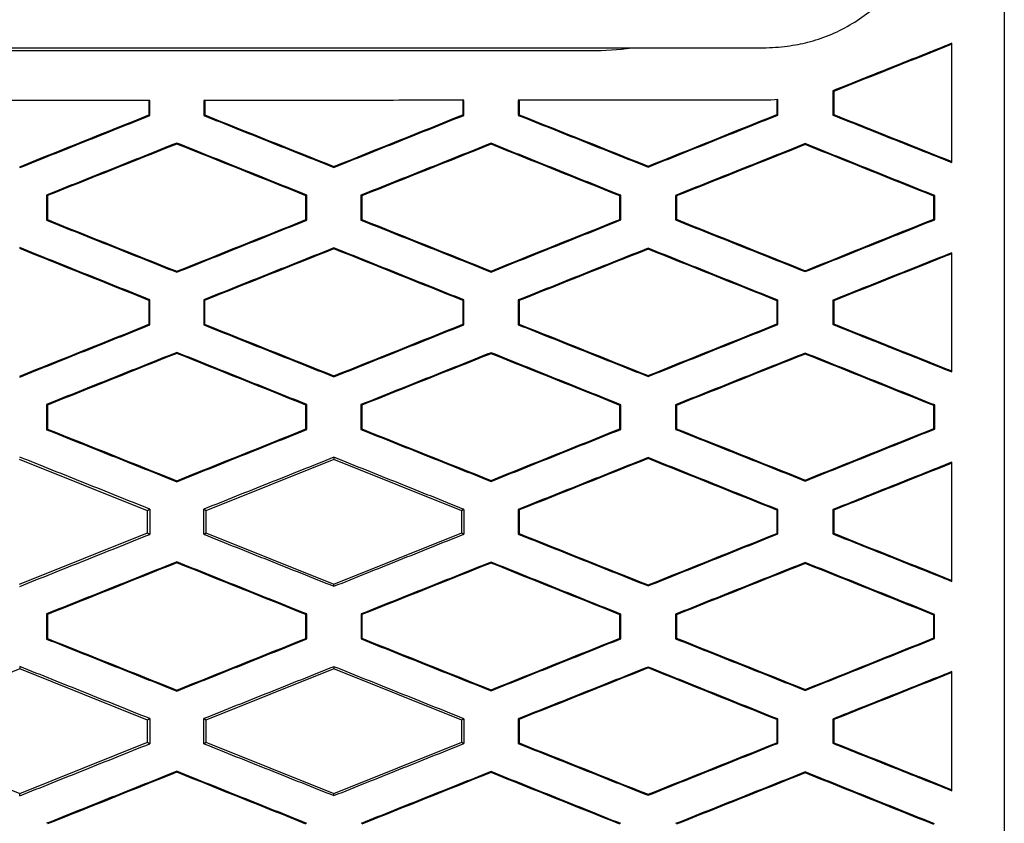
# Model space of a CAD drawing. Header units: millimetres. Extents: x -0.43 to 1.28, y -0.94 to 1.34.
# Tile 52 of 177: x 0.3021 to 0.3209, y 0.2214 to 0.2367. Entities that reach past the tile are written whole.
import ezdxf

# ---------------------------------------------------------------- set-up
doc = ezdxf.new("R2010")
doc.units = ezdxf.units.MM

msp = doc.modelspace()

# ---------------------------------------------------------------- linework, layer by layer
at = {"color": 7, "linetype": 'Continuous', "lineweight": 25}
for p, q in [((0.269942, 0.236197), (0.316337, 0.236197)), ((0.273218, 0.236147), (0.313049, 0.236147)), ((0.316597, 0.23521), (0.316597, 0.234926)), ((0.316614, 0.234914), (0.316614, 0.235211)), ((0.317666, 0.23538), (0.317666, 0.234915)), ((0.317666, 0.23538), (0.317683, 0.235368)), ((0.304608, 0.235197), (0.304608, 0.234919)), ((0.304625, 0.234907), (0.304625, 0.235197)), ((0.305654, 0.235197), (0.305654, 0.234907)), ((0.310603, 0.235197), (0.310603, 0.234922)), ((0.310621, 0.23491), (0.310621, 0.235197)), ((0.311659, 0.235197), (0.311659, 0.234911)), ((0.304625, 0.234907), (0.304608, 0.234919)), ((0.305654, 0.234907), (0.305672, 0.234919)), ((0.310621, 0.23491), (0.310603, 0.234922)), ((0.311659, 0.234911), (0.311676, 0.234923)), ((0.316614, 0.234914), (0.316597, 0.234926)), ((0.317666, 0.234915), (0.317683, 0.234927)), ((0.305139, 0.234363), (0.305139, 0.234382)), ((0.311139, 0.234358), (0.311139, 0.234377)), ((0.317139, 0.234351), (0.317139, 0.23437)), ((0.308139, 0.233915), (0.308139, 0.233934)), ((0.314139, 0.233921), (0.314139, 0.23394)), ((0.302652, 0.233388), (0.302652, 0.232906)), ((0.302652, 0.233388), (0.30267, 0.233376)), ((0.307623, 0.233386), (0.307606, 0.233375)), ((0.307623, 0.232908), (0.307623, 0.233386)), ((0.308656, 0.233386), (0.308656, 0.232909)), ((0.308656, 0.233386), (0.308674, 0.233374)), ((0.313618, 0.233383), (0.3136, 0.233371)), ((0.313618, 0.232912), (0.313618, 0.233383)), ((0.314662, 0.233382), (0.314662, 0.232913)), ((0.314662, 0.233382), (0.314679, 0.23337)), ((0.319611, 0.233378), (0.319593, 0.233366)), ((0.319611, 0.232917), (0.319611, 0.233378)), ((0.302652, 0.232906), (0.30267, 0.232918)), ((0.307623, 0.232908), (0.307606, 0.23292)), ((0.308656, 0.232909), (0.308674, 0.232921)), ((0.313618, 0.232912), (0.3136, 0.232924)), ((0.314662, 0.232913), (0.314679, 0.232924)), ((0.319611, 0.232917), (0.319593, 0.232929)), ((0.308139, 0.23238), (0.308139, 0.232361)), ((0.314139, 0.232374), (0.314139, 0.232355)), ((0.305139, 0.231913), (0.305139, 0.231932)), ((0.311139, 0.231918), (0.311139, 0.231937)), ((0.317139, 0.231925), (0.317139, 0.231944)), ((0.304608, 0.231376), (0.304625, 0.231388)), ((0.304608, 0.231376), (0.304608, 0.230919)), ((0.304625, 0.230907), (0.304625, 0.231388)), ((0.305654, 0.231387), (0.305654, 0.230907)), ((0.305654, 0.231387), (0.305672, 0.231375)), ((0.310603, 0.231373), (0.310621, 0.231385)), ((0.310603, 0.231373), (0.310603, 0.230922)), ((0.310621, 0.23091), (0.310621, 0.231385)), ((0.311659, 0.231384), (0.311659, 0.230911)), ((0.311659, 0.231384), (0.311676, 0.231372)), ((0.316597, 0.231369), (0.316615, 0.231381)), ((0.316597, 0.231369), (0.316597, 0.230926)), ((0.316615, 0.230914), (0.316615, 0.231381)), ((0.317665, 0.23138), (0.317665, 0.230915)), ((0.317665, 0.23138), (0.317683, 0.231368)), ((0.304625, 0.230907), (0.304608, 0.230919)), ((0.305654, 0.230907), (0.305672, 0.230919)), ((0.310621, 0.23091), (0.310603, 0.230922)), ((0.311659, 0.230911), (0.311676, 0.230922)), ((0.316615, 0.230914), (0.316597, 0.230926)), ((0.317665, 0.230915), (0.317683, 0.230927)), ((0.305139, 0.230363), (0.305139, 0.230382)), ((0.311139, 0.230358), (0.311139, 0.230377)), ((0.317139, 0.230351), (0.317139, 0.23037)), ((0.308139, 0.229915), (0.308139, 0.229934)), ((0.314139, 0.229921), (0.314139, 0.22994)), ((0.302653, 0.229388), (0.302653, 0.228906)), ((0.302653, 0.229388), (0.30267, 0.229376)), ((0.307623, 0.229386), (0.307606, 0.229375)), ((0.307623, 0.228908), (0.307623, 0.229386)), ((0.308656, 0.229386), (0.308656, 0.228909)), ((0.308656, 0.229386), (0.308674, 0.229374)), ((0.313618, 0.229383), (0.3136, 0.229371)), ((0.313618, 0.228912), (0.313618, 0.229383)), ((0.314662, 0.229382), (0.314662, 0.228913)), ((0.314662, 0.229382), (0.31468, 0.22937)), ((0.319611, 0.229378), (0.319593, 0.229366)), ((0.319611, 0.228917), (0.319611, 0.229378)), ((0.302653, 0.228906), (0.30267, 0.228918)), ((0.307623, 0.228908), (0.307606, 0.22892)), ((0.308656, 0.228909), (0.308674, 0.228921)), ((0.313618, 0.228912), (0.3136, 0.228924)), ((0.314662, 0.228913), (0.31468, 0.228925)), ((0.319611, 0.228917), (0.319593, 0.228929)), ((0.304583, 0.227359), (0.302139, 0.228336)), ((0.308139, 0.228336), (0.305696, 0.227359)), ((0.308139, 0.228379), (0.308139, 0.228336)), ((0.310583, 0.227359), (0.308139, 0.228336)), ((0.314139, 0.228374), (0.314139, 0.228355)), ((0.305139, 0.227913), (0.305139, 0.227932)), ((0.311139, 0.227918), (0.311139, 0.227937)), ((0.317139, 0.227925), (0.317139, 0.227944)), ((0.304625, 0.227388), (0.304583, 0.227359)), ((0.304583, 0.226936), (0.304583, 0.227359)), ((0.305696, 0.227359), (0.305654, 0.227387)), ((0.305696, 0.227359), (0.305696, 0.226936)), ((0.310621, 0.227385), (0.310583, 0.227359)), ((0.310583, 0.226936), (0.310583, 0.227359)), ((0.311659, 0.227384), (0.311659, 0.226911)), ((0.311659, 0.227384), (0.311677, 0.227372)), ((0.316597, 0.227369), (0.316614, 0.227381)), ((0.316597, 0.227369), (0.316597, 0.226926)), ((0.316614, 0.226914), (0.316614, 0.227381)), ((0.317666, 0.22738), (0.317666, 0.226915)), ((0.317666, 0.22738), (0.317683, 0.227368)), ((0.302139, 0.225958), (0.304583, 0.226936)), ((0.304583, 0.226936), (0.304625, 0.226907)), ((0.305654, 0.226907), (0.305696, 0.226936)), ((0.305696, 0.226936), (0.308139, 0.225958)), ((0.308139, 0.225958), (0.310583, 0.226936)), ((0.310583, 0.226936), (0.310621, 0.22691)), ((0.316614, 0.226914), (0.316597, 0.226926)), ((0.317666, 0.226915), (0.317683, 0.226927)), ((0.311659, 0.226911), (0.311677, 0.226923)), ((0.305139, 0.226363), (0.305139, 0.226381)), ((0.311139, 0.226358), (0.311139, 0.226376)), ((0.317139, 0.226351), (0.317139, 0.22637)), ((0.308139, 0.225915), (0.308139, 0.225958)), ((0.314139, 0.225921), (0.314139, 0.22594)), ((0.302653, 0.225388), (0.302653, 0.224906)), ((0.302653, 0.225388), (0.30267, 0.225376)), ((0.307623, 0.225386), (0.307605, 0.225374)), ((0.307623, 0.224909), (0.307623, 0.225386)), ((0.308657, 0.225386), (0.308657, 0.224909)), ((0.308657, 0.225386), (0.308674, 0.225374)), ((0.313618, 0.225383), (0.3136, 0.225371)), ((0.313618, 0.224912), (0.313618, 0.225383)), ((0.314662, 0.225382), (0.314663, 0.224913)), ((0.314662, 0.225382), (0.31468, 0.22537)), ((0.31961, 0.225378), (0.319593, 0.225366)), ((0.31961, 0.224917), (0.31961, 0.225378)), ((0.302653, 0.224906), (0.302671, 0.224918)), ((0.307623, 0.224909), (0.307605, 0.22492)), ((0.308657, 0.224909), (0.308674, 0.224921)), ((0.313618, 0.224912), (0.3136, 0.224924)), ((0.314663, 0.224913), (0.31468, 0.224925)), ((0.31961, 0.224917), (0.319593, 0.224929)), ((0.30214, 0.224336), (0.299696, 0.223359)), ((0.30214, 0.224383), (0.30214, 0.224336)), ((0.304583, 0.223359), (0.30214, 0.224336)), ((0.30814, 0.224336), (0.305696, 0.223359)), ((0.30814, 0.224379), (0.30814, 0.224336)), ((0.310583, 0.223359), (0.30814, 0.224336)), ((0.31414, 0.224373), (0.31414, 0.224354)), ((0.30514, 0.223914), (0.30514, 0.223932)), ((0.31114, 0.223919), (0.31114, 0.223937)), ((0.31714, 0.223926), (0.31714, 0.223944)), ((0.304625, 0.223387), (0.304583, 0.223359)), ((0.304583, 0.222936), (0.304583, 0.223359)), ((0.305696, 0.223359), (0.305655, 0.223387)), ((0.305696, 0.223359), (0.305696, 0.222936)), ((0.31062, 0.223384), (0.310583, 0.223359)), ((0.310583, 0.222936), (0.310583, 0.223359)), ((0.31166, 0.223384), (0.31166, 0.222911)), ((0.31166, 0.223384), (0.311677, 0.223372)), ((0.316596, 0.223368), (0.316614, 0.22338)), ((0.316596, 0.223368), (0.316596, 0.222927)), ((0.316614, 0.222915), (0.316614, 0.22338)), ((0.317666, 0.223379), (0.317666, 0.222916)), ((0.317666, 0.223379), (0.317684, 0.223367)), ((0.299696, 0.222936), (0.30214, 0.221958)), ((0.30214, 0.221958), (0.304583, 0.222936)), ((0.304583, 0.222936), (0.304624, 0.222907)), ((0.305655, 0.222908), (0.305696, 0.222936)), ((0.305696, 0.222936), (0.30814, 0.221958)), ((0.30814, 0.221958), (0.310583, 0.222936)), ((0.310583, 0.222936), (0.31062, 0.222911)), ((0.31166, 0.222911), (0.311677, 0.222923)), ((0.316614, 0.222915), (0.316596, 0.222927)), ((0.317666, 0.222916), (0.317684, 0.222928)), ((0.30514, 0.222362), (0.30514, 0.222381)), ((0.31114, 0.222357), (0.31114, 0.222376)), ((0.31714, 0.22235), (0.31714, 0.222369)), ((0.30214, 0.221912), (0.30214, 0.221958)), ((0.30814, 0.221916), (0.30814, 0.221958)), ((0.31414, 0.221922), (0.31414, 0.221941))]:
    msp.add_line(p, q, dxfattribs=at)
msp.add_arc((0.313049, 0.242197), 0.0060500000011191, 270.000766, 277.372073, dxfattribs=at)
for points in [[(0.3209399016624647, 0.2408641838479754), (0.3209401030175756, 0.2258083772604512), (0.3209403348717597, 0.2107460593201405), (0.3209405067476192, 0.1956205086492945)], [(0.3199399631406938, 0.236267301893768), (0.319187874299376, 0.235967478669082), (0.3184355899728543, 0.2356676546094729), (0.3176831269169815, 0.2353678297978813)], [(0.3166144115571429, 0.2352111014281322), (0.3165279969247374, 0.2352049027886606), (0.3164423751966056, 0.2352006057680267), (0.3163551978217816, 0.2351973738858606)], [(0.3176831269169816, 0.2353678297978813), (0.3176831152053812, 0.235220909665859), (0.3176831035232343, 0.2350739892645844), (0.3176830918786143, 0.2349270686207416)], [(0.3056717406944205, 0.235197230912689), (0.3056717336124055, 0.23510455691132), (0.3056717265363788, 0.2350118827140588), (0.3056717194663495, 0.2349192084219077)], [(0.3116765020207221, 0.2351973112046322), (0.3116764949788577, 0.2351057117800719), (0.3116764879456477, 0.2350141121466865), (0.3116764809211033, 0.2349225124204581)], [(0.3021393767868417, 0.2339299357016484), (0.3029622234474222, 0.2342595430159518), (0.3037849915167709, 0.2345891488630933), (0.3046076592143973, 0.2349187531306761)], [(0.3056717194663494, 0.2349192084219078), (0.306494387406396, 0.2345907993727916), (0.307316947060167, 0.2342623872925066), (0.3081393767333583, 0.2339339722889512)], [(0.3081393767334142, 0.2339339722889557), (0.3089608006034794, 0.2342632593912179), (0.3097820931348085, 0.2345925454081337), (0.3106032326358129, 0.2349218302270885)], [(0.3116764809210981, 0.2349225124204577), (0.3124976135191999, 0.234595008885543), (0.3133185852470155, 0.2342675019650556), (0.3141393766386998, 0.2339399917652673)], [(0.3141393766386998, 0.2339399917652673), (0.314958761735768, 0.234268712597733), (0.3157779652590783, 0.2345974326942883), (0.3165969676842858, 0.2349261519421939)], [(0.317683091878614, 0.2349270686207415), (0.3184355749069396, 0.2346272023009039), (0.3191878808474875, 0.2343273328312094), (0.3199399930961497, 0.2340274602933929)], [(0.3051393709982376, 0.2343627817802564), (0.3043163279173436, 0.234034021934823), (0.3034931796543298, 0.2337052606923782), (0.302669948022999, 0.2333764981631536)], [(0.3076057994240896, 0.2333745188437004), (0.3067837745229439, 0.2337039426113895), (0.305961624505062, 0.2340333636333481), (0.3051393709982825, 0.2343627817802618)], [(0.3111393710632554, 0.2343579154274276), (0.3103176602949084, 0.2340299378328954), (0.3094957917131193, 0.2337019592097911), (0.3086737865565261, 0.2333739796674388)], [(0.3136004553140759, 0.2333709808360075), (0.3127802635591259, 0.233699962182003), (0.3119598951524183, 0.2340289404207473), (0.3111393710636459, 0.2343579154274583)], [(0.3171393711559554, 0.2343510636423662), (0.3163196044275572, 0.2340241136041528), (0.3154996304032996, 0.2336971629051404), (0.3146794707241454, 0.2333702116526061)], [(0.3195932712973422, 0.2333661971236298), (0.3187755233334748, 0.2336944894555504), (0.3179575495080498, 0.2340227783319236), (0.3171393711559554, 0.2343510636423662)], [(0.3026699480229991, 0.2333764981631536), (0.3026699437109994, 0.2332236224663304), (0.3026699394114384, 0.2330707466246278), (0.3026699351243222, 0.2329178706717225)], [(0.3076058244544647, 0.2329199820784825), (0.3076058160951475, 0.2330714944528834), (0.3076058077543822, 0.2332230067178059), (0.3076057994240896, 0.2333745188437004)], [(0.3086737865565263, 0.2333739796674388), (0.3086737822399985, 0.2332228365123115), (0.3086737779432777, 0.233071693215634), (0.3086737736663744, 0.2329205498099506)], [(0.3136004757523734, 0.2329236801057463), (0.3136004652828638, 0.2330727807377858), (0.3136004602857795, 0.2332218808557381), (0.3136004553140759, 0.2333709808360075)], [(0.3146794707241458, 0.2333702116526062), (0.3146794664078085, 0.2332216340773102), (0.3146794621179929, 0.2330730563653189), (0.3146794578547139, 0.2329244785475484)], [(0.3195932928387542, 0.2329286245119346), (0.3195932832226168, 0.2330744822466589), (0.3195932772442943, 0.2332203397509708), (0.3195932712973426, 0.2333661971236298)], [(0.3026699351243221, 0.2329178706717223), (0.3034931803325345, 0.2325891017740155), (0.304316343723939, 0.2322603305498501), (0.3051394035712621, 0.2319315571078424)], [(0.3051394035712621, 0.2319315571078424), (0.3059616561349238, 0.2322610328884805), (0.3067838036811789, 0.2325905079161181), (0.3076058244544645, 0.2329199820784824)], [(0.3086737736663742, 0.2329205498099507), (0.3094957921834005, 0.2325925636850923), (0.3103176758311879, 0.2322645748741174), (0.3111394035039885, 0.2319365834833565)], [(0.3111394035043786, 0.2319365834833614), (0.3119599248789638, 0.2322656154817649), (0.312780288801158, 0.2325946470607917), (0.3136004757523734, 0.2329236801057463)], [(0.3146794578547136, 0.2329244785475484), (0.3154996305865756, 0.2325975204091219), (0.3163196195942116, 0.2322705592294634), (0.31713940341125, 0.2319435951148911)], [(0.31713940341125, 0.2319435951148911), (0.3179575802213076, 0.2322719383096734), (0.3187755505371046, 0.2326002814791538), (0.3195932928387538, 0.2329286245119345)], [(0.3046078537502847, 0.2313759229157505), (0.3037851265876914, 0.2317054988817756), (0.302962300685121, 0.2320350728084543), (0.3021393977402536, 0.2323646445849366)], [(0.3081393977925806, 0.2323607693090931), (0.307316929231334, 0.2320323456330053), (0.3064943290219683, 0.231703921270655), (0.3056716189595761, 0.2313754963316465)], [(0.3106034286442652, 0.2313730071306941), (0.3097822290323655, 0.2317022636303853), (0.3089608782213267, 0.2320315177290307), (0.3081393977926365, 0.2323607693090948)], [(0.3141393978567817, 0.2323549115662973), (0.3133185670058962, 0.2320273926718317), (0.3124975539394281, 0.2316998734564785), (0.3116763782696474, 0.2313723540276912)], [(0.3165971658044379, 0.2313688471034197), (0.3157781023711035, 0.2316975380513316), (0.3149588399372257, 0.232026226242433), (0.3141393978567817, 0.2323549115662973)], [(0.3199400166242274, 0.2322676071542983), (0.3191878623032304, 0.2319677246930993), (0.3184355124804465, 0.2316678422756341), (0.3176829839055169, 0.2313679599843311)], [(0.3056716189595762, 0.2313754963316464), (0.3056716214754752, 0.2312233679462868), (0.305671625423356, 0.2310712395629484), (0.30567162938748, 0.2309191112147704)], [(0.3116763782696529, 0.2313723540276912), (0.3116763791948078, 0.2312223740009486), (0.3116763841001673, 0.2310723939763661), (0.3116763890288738, 0.2309224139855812)], [(0.3176829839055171, 0.231367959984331), (0.3176829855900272, 0.2312209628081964), (0.3176829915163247, 0.2310739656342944), (0.3176829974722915, 0.2309269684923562)], [(0.3021394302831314, 0.229929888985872), (0.3029623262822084, 0.2302594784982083), (0.3037851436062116, 0.2305890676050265), (0.3046078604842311, 0.2309186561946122)], [(0.3056716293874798, 0.2309191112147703), (0.3064943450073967, 0.2305907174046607), (0.3073169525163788, 0.230262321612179), (0.3081394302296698, 0.2299339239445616)], [(0.3081394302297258, 0.2299339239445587), (0.3089609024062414, 0.2302631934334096), (0.3097822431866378, 0.230592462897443), (0.3106034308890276, 0.2309217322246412)], [(0.3116763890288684, 0.2309224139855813), (0.3124975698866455, 0.2305949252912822), (0.3133185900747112, 0.2302674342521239), (0.3141394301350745, 0.2299399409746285)], [(0.3141394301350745, 0.2299399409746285), (0.3149588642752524, 0.230268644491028), (0.3157781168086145, 0.2305973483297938), (0.3165971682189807, 0.2309260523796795)], [(0.3176829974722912, 0.2309269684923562), (0.3184355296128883, 0.2306271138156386), (0.319187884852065, 0.2303272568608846), (0.3199400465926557, 0.230027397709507)], [(0.3051394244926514, 0.2303628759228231), (0.3043163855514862, 0.2300340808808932), (0.303493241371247, 0.2297052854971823), (0.3026700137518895, 0.2293764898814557)], [(0.3076058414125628, 0.2293745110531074), (0.30678382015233, 0.2297039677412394), (0.3059616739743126, 0.2300334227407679), (0.3051394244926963, 0.230362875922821)], [(0.3111394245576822, 0.2303580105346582), (0.3103177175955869, 0.2300299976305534), (0.3094958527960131, 0.2297019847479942), (0.3086738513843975, 0.2293739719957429)], [(0.3136004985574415, 0.2293709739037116), (0.3127803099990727, 0.2296999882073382), (0.3119599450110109, 0.2300290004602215), (0.311139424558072, 0.2303580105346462)], [(0.3171394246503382, 0.2303511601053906), (0.3163196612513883, 0.2300241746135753), (0.3154996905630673, 0.2296971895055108), (0.3146795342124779, 0.2293702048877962)], [(0.3195933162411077, 0.2293661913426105), (0.3187755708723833, 0.2296945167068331), (0.3179575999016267, 0.2300228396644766), (0.3171394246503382, 0.2303511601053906)], [(0.3026700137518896, 0.2293764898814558), (0.3026700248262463, 0.2292236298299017), (0.3026700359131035, 0.2290707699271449), (0.3026700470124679, 0.2289179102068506)], [(0.3076058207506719, 0.228920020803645), (0.3076058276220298, 0.229071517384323), (0.307605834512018, 0.2292230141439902), (0.3076058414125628, 0.2293745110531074)], [(0.3086738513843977, 0.2293739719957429), (0.3086738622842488, 0.2292228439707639), (0.3086738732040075, 0.2290717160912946), (0.3086738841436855, 0.2289205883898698)], [(0.3136004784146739, 0.228923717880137), (0.3136004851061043, 0.2290728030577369), (0.3136004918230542, 0.2292218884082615), (0.3136004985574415, 0.2293709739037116)], [(0.3146795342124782, 0.2293702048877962), (0.3146795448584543, 0.2292216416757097), (0.3146795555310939, 0.2290730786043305), (0.3146795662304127, 0.2289245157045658)], [(0.3195932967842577, 0.228928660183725), (0.3195933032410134, 0.2290745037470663), (0.3195933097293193, 0.2292203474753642), (0.319593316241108, 0.2293661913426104)], [(0.3026700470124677, 0.2289179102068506), (0.3034932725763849, 0.2285891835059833), (0.3043164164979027, 0.2282604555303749), (0.3051394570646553, 0.2279317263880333)], [(0.3051394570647, 0.2279317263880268), (0.3059616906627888, 0.2282611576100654), (0.3067838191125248, 0.228590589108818), (0.3076058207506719, 0.228920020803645)], [(0.3086738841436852, 0.2289205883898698), (0.3094958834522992, 0.2285926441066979), (0.3103177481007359, 0.228264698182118), (0.3111394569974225, 0.2279367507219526)], [(0.311139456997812, 0.2279367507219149), (0.3119599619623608, 0.2282657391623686), (0.3127803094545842, 0.2285947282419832), (0.3136004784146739, 0.228923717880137)], [(0.3146795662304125, 0.2289245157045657), (0.3154997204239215, 0.2285975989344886), (0.3163196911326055, 0.2282706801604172), (0.3171394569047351, 0.2279437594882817)], [(0.3171394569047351, 0.2279437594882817), (0.3179576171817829, 0.2282720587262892), (0.3187755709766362, 0.2286003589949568), (0.3195932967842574, 0.2289286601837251)], [(0.3141394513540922, 0.2283547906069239), (0.3133186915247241, 0.2280272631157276), (0.3124977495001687, 0.2276997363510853), (0.3116766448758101, 0.227372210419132)], [(0.3165970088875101, 0.2273687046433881), (0.3157780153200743, 0.2276974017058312), (0.3149588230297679, 0.2280260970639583), (0.3141394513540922, 0.2283547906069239)], [(0.3199400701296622, 0.22826747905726), (0.3191879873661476, 0.2279675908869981), (0.318435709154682, 0.2276677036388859), (0.3176832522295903, 0.2273678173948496)], [(0.3046251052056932, 0.2273876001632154), (0.3046251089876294, 0.22722740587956), (0.3046251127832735, 0.2270672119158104), (0.3046251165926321, 0.2269070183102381)], [(0.3056544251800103, 0.2269074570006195), (0.3056544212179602, 0.2270673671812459), (0.3056544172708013, 0.227227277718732), (0.3056544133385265, 0.2273871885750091)], [(0.3106207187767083, 0.2273846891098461), (0.3106207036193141, 0.227226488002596), (0.3106206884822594, 0.2270682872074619), (0.3106206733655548, 0.2269100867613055)], [(0.3116766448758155, 0.2273722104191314), (0.3116766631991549, 0.2272223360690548), (0.3116766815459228, 0.2270724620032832), (0.3116766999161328, 0.2269225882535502)], [(0.3176832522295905, 0.2273678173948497), (0.3176832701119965, 0.2272209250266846), (0.3176832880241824, 0.2270740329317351), (0.3176833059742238, 0.2269271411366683)], [(0.3141394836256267, 0.2259403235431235), (0.3149588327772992, 0.2262689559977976), (0.3157780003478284, 0.2265975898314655), (0.316596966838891, 0.2269262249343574)], [(0.3176833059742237, 0.2269271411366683), (0.318435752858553, 0.2266273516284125), (0.3191880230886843, 0.2263275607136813), (0.3199401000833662, 0.2260277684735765)], [(0.3116766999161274, 0.2269225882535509), (0.3124977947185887, 0.2265951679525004), (0.3133187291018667, 0.2262677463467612), (0.3141394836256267, 0.2259403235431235)], [(0.3051394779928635, 0.2263625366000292), (0.3043165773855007, 0.2260337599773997), (0.3034935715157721, 0.2257049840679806), (0.3026704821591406, 0.2253762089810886)], [(0.3076054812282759, 0.2253742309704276), (0.3067835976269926, 0.2257036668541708), (0.305961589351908, 0.2260331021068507), (0.3051394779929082, 0.2263625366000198)], [(0.3111394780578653, 0.2263576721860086), (0.3103179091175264, 0.2260296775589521), (0.3094961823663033, 0.2257016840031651), (0.3086743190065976, 0.225373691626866)], [(0.3136001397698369, 0.2253706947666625), (0.3127800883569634, 0.2256996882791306), (0.3119598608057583, 0.2260286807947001), (0.3111394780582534, 0.2263576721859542)], [(0.317139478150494, 0.2263508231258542), (0.3163198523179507, 0.2260238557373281), (0.3155000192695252, 0.2256968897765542), (0.314680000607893, 0.2253699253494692)], [(0.319592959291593, 0.2253659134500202), (0.3187753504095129, 0.2256942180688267), (0.3179575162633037, 0.2260225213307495), (0.317139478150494, 0.2263508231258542)], [(0.3026704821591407, 0.2253762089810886), (0.3026705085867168, 0.2252235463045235), (0.3026705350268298, 0.2250708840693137), (0.3026705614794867, 0.2249182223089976)], [(0.3076054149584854, 0.2249203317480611), (0.3076054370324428, 0.2250716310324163), (0.3076054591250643, 0.22522293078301), (0.3076054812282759, 0.2253742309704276)], [(0.3086743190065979, 0.2253736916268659), (0.3086743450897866, 0.2252227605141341), (0.3086743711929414, 0.2250718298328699), (0.3086743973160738, 0.2249208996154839)], [(0.3136000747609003, 0.2249240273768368), (0.3136000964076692, 0.2250729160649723), (0.3136001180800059, 0.2252218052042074), (0.3136001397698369, 0.2253706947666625)], [(0.3146800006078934, 0.2253699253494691), (0.3146800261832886, 0.2252215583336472), (0.3146800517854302, 0.225073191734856), (0.3146800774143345, 0.2249248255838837)], [(0.3195928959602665, 0.2249289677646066), (0.3195929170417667, 0.2250746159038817), (0.3195929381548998, 0.2252202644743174), (0.3195929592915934, 0.2253659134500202)], [(0.3026705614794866, 0.2249182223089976), (0.3034936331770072, 0.2245895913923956), (0.3043166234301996, 0.2242609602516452), (0.3051395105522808, 0.2239323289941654)], [(0.3051395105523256, 0.2239323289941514), (0.305961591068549, 0.2242616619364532), (0.3067835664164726, 0.2245909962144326), (0.3076054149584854, 0.2249203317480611)], [(0.3086743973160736, 0.224920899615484), (0.3094962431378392, 0.2245930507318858), (0.3103179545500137, 0.2242652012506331), (0.3111395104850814, 0.2239373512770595)], [(0.3111395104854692, 0.2239373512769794), (0.3119598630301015, 0.2242662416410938), (0.3127800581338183, 0.2245951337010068), (0.3136000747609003, 0.2249240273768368)], [(0.3146800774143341, 0.2249248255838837), (0.3155000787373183, 0.2245980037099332), (0.3163198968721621, 0.2242711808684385), (0.3171395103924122, 0.2239443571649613)], [(0.3171395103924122, 0.2239443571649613), (0.3179575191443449, 0.2242725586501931), (0.3187753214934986, 0.224600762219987), (0.3195928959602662, 0.2249289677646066)], [(0.3141395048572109, 0.2243542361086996), (0.3133189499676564, 0.2240267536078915), (0.3124982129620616, 0.2236992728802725), (0.3116773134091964, 0.2233717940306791)], [(0.3165964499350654, 0.2233682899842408), (0.3157776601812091, 0.2236969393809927), (0.3149586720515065, 0.2240255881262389), (0.3141395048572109, 0.2243542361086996)], [(0.3199401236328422, 0.2242669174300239), (0.3191882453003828, 0.223967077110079), (0.3184361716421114, 0.2236672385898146), (0.317683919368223, 0.2233674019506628)], [(0.3046245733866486, 0.2233871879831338), (0.304624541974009, 0.2232272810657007), (0.3046245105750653, 0.2230673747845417), (0.304624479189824, 0.2229074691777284)], [(0.3056551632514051, 0.2229079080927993), (0.3056551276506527, 0.2230675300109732), (0.3056550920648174, 0.2232271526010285), (0.3056550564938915, 0.2233867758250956)], [(0.310620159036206, 0.2233842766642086), (0.3106201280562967, 0.2232263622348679), (0.3106200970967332, 0.223068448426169), (0.3106200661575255, 0.2229105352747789)], [(0.3116773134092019, 0.2233717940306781), (0.3116773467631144, 0.2232222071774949), (0.3116773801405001, 0.2230726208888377), (0.3116774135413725, 0.2229230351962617)], [(0.3176839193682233, 0.2233674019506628), (0.3176839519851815, 0.2232207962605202), (0.3176839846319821, 0.2230741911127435), (0.3176840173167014, 0.2229275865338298)], [(0.311677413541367, 0.222923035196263), (0.3124982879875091, 0.2225957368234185), (0.3133190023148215, 0.2222684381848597), (0.3141395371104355, 0.2219411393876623)], [(0.3141395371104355, 0.2219411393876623), (0.3149586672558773, 0.2222696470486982), (0.315777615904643, 0.222598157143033), (0.3165963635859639, 0.2229266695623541)], [(0.3176840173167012, 0.2229275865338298), (0.3184362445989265, 0.2226279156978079), (0.3191882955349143, 0.2223282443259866), (0.3199401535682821, 0.2220285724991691)], [(0.3051395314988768, 0.2223617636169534), (0.3043169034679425, 0.2220330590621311), (0.3034941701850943, 0.2217043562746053), (0.302671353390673, 0.2213756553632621)], [(0.3076047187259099, 0.2213736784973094), (0.306783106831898, 0.2217030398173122), (0.3059613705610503, 0.2220324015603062), (0.3051395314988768, 0.2223617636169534)], [(0.311139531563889, 0.2223569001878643), (0.3103182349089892, 0.2220289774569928), (0.3094967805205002, 0.2217010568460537), (0.3086751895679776, 0.2213731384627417)], [(0.3135993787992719, 0.2213701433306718), (0.3127795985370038, 0.2216990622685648), (0.3119596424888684, 0.2220279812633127), (0.311139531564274, 0.222356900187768)], [(0.3171395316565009, 0.2223500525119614), (0.3163201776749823, 0.2220231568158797), (0.3155006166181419, 0.2216962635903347), (0.3146808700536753, 0.2213693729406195)], [(0.3195922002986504, 0.2213653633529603), (0.3187748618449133, 0.2216935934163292), (0.3179572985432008, 0.222021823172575), (0.3171395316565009, 0.2223500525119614)]]:
    msp.add_open_spline(points, degree=3, dxfattribs=at)
for points, knots in [([(0.31633666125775, 0.2361973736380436), (0.3164159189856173, 0.2362011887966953), (0.3165693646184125, 0.2362085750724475), (0.3167912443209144, 0.2362316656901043), (0.3169972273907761, 0.2362633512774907), (0.3172670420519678, 0.2363218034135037), (0.3176034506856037, 0.2364342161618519), (0.3179938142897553, 0.2366283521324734), (0.3183575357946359, 0.2368696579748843), (0.3186781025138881, 0.2371528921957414), (0.3189606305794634, 0.2374803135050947), (0.3191175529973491, 0.2377229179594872), (0.3191994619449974, 0.2378495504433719)], [0, 0, 0, 0, 0.0687812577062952, 0.1331628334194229, 0.1932974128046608, 0.2493723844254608, 0.372365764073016, 0.4996089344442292, 0.6263395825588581, 0.7497081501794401, 0.8693549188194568, 1, 1, 1, 1]), ([(0.3199399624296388, 0.236286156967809), (0.319560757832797, 0.2361350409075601), (0.3188027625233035, 0.2358329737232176), (0.3180445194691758, 0.235530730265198), (0.3176656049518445, 0.2353796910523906)], [0, 0, 0, 0, 0.5002730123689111, 1, 1, 1, 1]), ([(0.3199399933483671, 0.234008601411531), (0.3199399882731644, 0.2343880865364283), (0.3199399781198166, 0.2351472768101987), (0.3199399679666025, 0.2359064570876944), (0.3199399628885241, 0.2362861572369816)], [0, 0, 0, 0, 0.4998550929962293, 1, 1, 1, 1]), ([(0.3046250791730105, 0.2351972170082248), (0.3040722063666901, 0.2351972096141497), (0.3029667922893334, 0.2351971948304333), (0.301308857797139, 0.2351971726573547), (0.3002037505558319, 0.2351971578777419), (0.2996513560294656, 0.2351971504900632)], [0, 0, 0, 0, 0.3335306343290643, 0.6668612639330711, 1, 1, 1, 1]), ([(0.3106206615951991, 0.2351972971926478), (0.3100685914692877, 0.2351972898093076), (0.3089648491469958, 0.2351972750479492), (0.307309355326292, 0.2351972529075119), (0.3062058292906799, 0.235197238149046), (0.3056542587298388, 0.235197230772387)], [0, 0, 0, 0, 0.3335711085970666, 0.6669017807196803, 0.9999999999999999, 0.9999999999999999, 0.9999999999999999, 0.9999999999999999]), ([(0.3163551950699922, 0.2351973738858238), (0.315833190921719, 0.2351973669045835), (0.3147895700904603, 0.2351973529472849), (0.3132241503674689, 0.2351973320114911), (0.3121805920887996, 0.2351973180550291), (0.311659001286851, 0.2351973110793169)], [0, 0, 0, 0, 0.3335785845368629, 0.6669095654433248, 1, 1, 1, 1]), ([(0.3021393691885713, 0.2339111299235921), (0.302553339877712, 0.2340769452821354), (0.3033820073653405, 0.2344088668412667), (0.3042104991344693, 0.2347408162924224), (0.3046251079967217, 0.2349069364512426)], [0, 0, 0, 0, 0.4995618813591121, 1, 1, 1, 1]), ([(0.3056542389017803, 0.2349073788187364), (0.306068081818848, 0.2347421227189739), (0.3068965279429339, 0.2344113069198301), (0.3077248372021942, 0.2340806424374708), (0.3081393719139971, 0.2339151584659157)], [0, 0, 0, 0, 0.4995411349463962, 1, 1, 1, 1]), ([(0.3081393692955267, 0.2339151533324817), (0.3085525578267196, 0.2340807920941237), (0.3093797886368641, 0.2344124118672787), (0.3102067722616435, 0.2347440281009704), (0.3106206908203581, 0.2349100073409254)], [0, 0, 0, 0, 0.4994839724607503, 1, 1, 1, 1]), ([(0.3116589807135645, 0.2349106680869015), (0.3120720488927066, 0.2347458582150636), (0.3128989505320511, 0.2344159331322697), (0.3137256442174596, 0.2340861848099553), (0.3141393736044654, 0.2339211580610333)], [0, 0, 0, 0, 0.4995372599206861, 1, 1, 1, 1]), ([(0.3141393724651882, 0.2339211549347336), (0.3145515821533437, 0.2340865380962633), (0.3153767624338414, 0.2344176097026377), (0.316201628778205, 0.2347486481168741), (0.3166144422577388, 0.2349143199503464)], [0, 0, 0, 0, 0.499538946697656, 1, 1, 1, 1]), ([(0.3176655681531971, 0.234915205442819), (0.3180445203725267, 0.2347641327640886), (0.3188027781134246, 0.2344618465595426), (0.3195608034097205, 0.2341597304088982), (0.3199399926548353, 0.2340086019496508)], [0, 0, 0, 0, 0.4997670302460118, 1, 1, 1, 1]), ([(0.3051393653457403, 0.234381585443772), (0.3047245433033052, 0.234215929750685), (0.303895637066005, 0.2338849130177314), (0.3030666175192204, 0.2335537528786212), (0.302652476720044, 0.2333883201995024)], [0, 0, 0, 0, 0.5004450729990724, 0.9999999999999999, 0.9999999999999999, 0.9999999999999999, 0.9999999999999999]), ([(0.3076232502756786, 0.2333863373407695), (0.3072089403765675, 0.2335523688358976), (0.3063810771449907, 0.2338841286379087), (0.3055530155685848, 0.234215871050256), (0.3051393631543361, 0.2343815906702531)], [0, 0, 0, 0, 0.500456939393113, 0.9999999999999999, 0.9999999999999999, 0.9999999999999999, 0.9999999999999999]), ([(0.3111393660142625, 0.2343767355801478), (0.310725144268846, 0.234211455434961), (0.3098975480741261, 0.2338812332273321), (0.309069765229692, 0.2335508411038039), (0.3086562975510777, 0.2333858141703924)], [0, 0, 0, 0, 0.5005119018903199, 1, 1, 1, 1]), ([(0.3136179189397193, 0.233382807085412), (0.3132045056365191, 0.2335486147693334), (0.3123784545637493, 0.2338799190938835), (0.3115521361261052, 0.2342112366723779), (0.3111393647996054, 0.234376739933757)], [0, 0, 0, 0, 0.5004694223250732, 1, 1, 1, 1]), ([(0.3171393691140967, 0.2343699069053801), (0.3167261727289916, 0.2342051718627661), (0.3159004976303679, 0.2338759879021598), (0.3150745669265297, 0.2335466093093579), (0.3146619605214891, 0.2333820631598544)], [0, 0, 0, 0, 0.5004345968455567, 1, 1, 1, 1]), ([(0.3196107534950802, 0.2333780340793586), (0.3191987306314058, 0.233543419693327), (0.3183751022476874, 0.2338740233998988), (0.3175511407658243, 0.2342046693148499), (0.3171393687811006, 0.2343699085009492)], [0, 0, 0, 0, 0.5002533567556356, 1, 1, 1, 1]), ([(0.302652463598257, 0.2329060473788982), (0.303066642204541, 0.2327405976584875), (0.3038956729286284, 0.2324094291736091), (0.3047245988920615, 0.2320784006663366), (0.3051393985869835, 0.2319127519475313)], [0, 0, 0, 0, 0.4995937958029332, 1, 1, 1, 1]), ([(0.305139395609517, 0.2319127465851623), (0.305553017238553, 0.2320784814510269), (0.3063810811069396, 0.2324102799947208), (0.3072089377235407, 0.2327420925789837), (0.3076232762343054, 0.2329081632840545)], [0, 0, 0, 0, 0.4995045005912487, 1, 1, 1, 1]), ([(0.3086562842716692, 0.2329087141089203), (0.3090697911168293, 0.232743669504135), (0.309897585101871, 0.2324132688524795), (0.3107252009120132, 0.2320830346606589), (0.3111393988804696, 0.2319177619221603)], [0, 0, 0, 0, 0.4995286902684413, 1, 1, 1, 1]), ([(0.3111393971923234, 0.2319177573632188), (0.311552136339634, 0.2320832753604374), (0.3123784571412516, 0.2324146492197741), (0.3132045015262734, 0.2327460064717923), (0.3136179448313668, 0.232911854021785)], [0, 0, 0, 0, 0.4994902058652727, 1, 1, 1, 1]), ([(0.3146619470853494, 0.2329126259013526), (0.3150745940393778, 0.232748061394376), (0.3159005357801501, 0.2324186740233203), (0.316726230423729, 0.232089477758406), (0.3171394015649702, 0.2319247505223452)], [0, 0, 0, 0, 0.4996078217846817, 1, 1, 1, 1]), ([(0.3171394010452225, 0.2319247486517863), (0.3175511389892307, 0.2320900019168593), (0.3183751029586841, 0.2324207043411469), (0.3191987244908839, 0.2327513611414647), (0.3196107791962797, 0.2329167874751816)], [0, 0, 0, 0, 0.4997038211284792, 1, 1, 1, 1]), ([(0.3046253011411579, 0.2313877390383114), (0.3042106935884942, 0.2315538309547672), (0.3033821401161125, 0.231885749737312), (0.3025534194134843, 0.2322176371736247), (0.3021393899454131, 0.2323834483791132)], [0, 0, 0, 0, 0.500399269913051, 1, 1, 1, 1]), ([(0.308139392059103, 0.2323795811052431), (0.3077248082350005, 0.2322140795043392), (0.3068964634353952, 0.2318834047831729), (0.306067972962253, 0.2315525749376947), (0.3056541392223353, 0.231387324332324)], [0, 0, 0, 0, 0.5004966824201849, 0.9999999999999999, 0.9999999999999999, 0.9999999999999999, 0.9999999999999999]), ([(0.3106208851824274, 0.2313848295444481), (0.3102069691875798, 0.2315507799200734), (0.3093799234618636, 0.2318823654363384), (0.3085526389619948, 0.2322139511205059), (0.3081393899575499, 0.232379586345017)], [0, 0, 0, 0, 0.5004753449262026, 1, 1, 1, 1]), ([(0.3141393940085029, 0.2323737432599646), (0.3137256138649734, 0.2322086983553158), (0.3128988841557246, 0.2318789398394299), (0.3120719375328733, 0.2315490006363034), (0.3116588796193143, 0.2313841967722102)], [0, 0, 0, 0, 0.5005023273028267, 1, 1, 1, 1]), ([(0.3166146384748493, 0.2313806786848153), (0.3162018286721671, 0.2315463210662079), (0.3153768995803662, 0.2318773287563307), (0.3145516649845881, 0.2322083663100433), (0.3141393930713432, 0.2323737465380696)], [0, 0, 0, 0, 0.500418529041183, 1, 1, 1, 1]), ([(0.319940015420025, 0.2322864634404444), (0.3195607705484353, 0.232135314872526), (0.3188027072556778, 0.2318331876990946), (0.3180444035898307, 0.2315308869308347), (0.3176654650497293, 0.2313798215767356)], [0, 0, 0, 0, 0.5002812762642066, 1, 1, 1, 1]), ([(0.3199400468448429, 0.230008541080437), (0.3199400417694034, 0.2303880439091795), (0.319940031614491, 0.2311473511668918), (0.3199400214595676, 0.2319066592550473), (0.319940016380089, 0.2322864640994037)], [0, 0, 0, 0, 0.4998013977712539, 1, 1, 1, 1]), ([(0.3021394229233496, 0.2299110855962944), (0.3025534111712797, 0.2300768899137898), (0.3033821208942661, 0.23040879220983), (0.3042106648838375, 0.2307407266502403), (0.3046253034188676, 0.2309068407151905)], [0, 0, 0, 0, 0.4995576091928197, 0.9999999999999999, 0.9999999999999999, 0.9999999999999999, 0.9999999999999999]), ([(0.3056541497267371, 0.2309072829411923), (0.3060680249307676, 0.230742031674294), (0.3068965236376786, 0.2304112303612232), (0.3077248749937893, 0.2300805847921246), (0.3081394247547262, 0.2299151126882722)], [0, 0, 0, 0, 0.4995484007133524, 1, 1, 1, 1]), ([(0.3081394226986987, 0.2299151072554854), (0.3085526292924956, 0.2300807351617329), (0.3093799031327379, 0.2304123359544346), (0.3102069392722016, 0.2307439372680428), (0.310620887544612, 0.2309099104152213)], [0, 0, 0, 0, 0.4994798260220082, 1, 1, 1, 1]), ([(0.3116588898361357, 0.2309105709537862), (0.312071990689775, 0.2307457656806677), (0.3128989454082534, 0.2304158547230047), (0.3137256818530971, 0.2300861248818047), (0.3141394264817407, 0.2299211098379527)], [0, 0, 0, 0, 0.4995447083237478, 0.9999999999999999, 0.9999999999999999, 0.9999999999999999, 0.9999999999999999]), ([(0.3141394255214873, 0.2299211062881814), (0.3145516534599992, 0.2300864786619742), (0.3153768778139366, 0.2304175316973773), (0.3162017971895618, 0.2307485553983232), (0.316614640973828, 0.2309142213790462)], [0, 0, 0, 0, 0.4995343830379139, 1, 1, 1, 1]), ([(0.3176654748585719, 0.230915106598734), (0.3180444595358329, 0.2307640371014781), (0.3188027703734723, 0.2304617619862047), (0.3195608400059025, 0.2301596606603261), (0.3199400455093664, 0.2300085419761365)], [0, 0, 0, 0, 0.4997748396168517, 1, 1, 1, 1]), ([(0.3051394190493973, 0.2303816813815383), (0.3047245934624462, 0.2302160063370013), (0.3038956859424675, 0.2298849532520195), (0.3030666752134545, 0.2295537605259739), (0.3026525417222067, 0.2293883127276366)], [0, 0, 0, 0, 0.5004485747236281, 1, 1, 1, 1]), ([(0.3076232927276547, 0.229386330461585), (0.3072089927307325, 0.2295523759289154), (0.3063811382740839, 0.229884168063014), (0.3055530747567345, 0.2302159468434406), (0.305139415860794, 0.2303816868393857)], [0, 0, 0, 0, 0.50045028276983, 1, 1, 1, 1]), ([(0.3111394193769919, 0.2303768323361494), (0.310725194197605, 0.2302115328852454), (0.3098975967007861, 0.2298812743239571), (0.3090698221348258, 0.2295508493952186), (0.3086563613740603, 0.2293858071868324)], [0, 0, 0, 0, 0.5005152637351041, 1, 1, 1, 1]), ([(0.313617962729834, 0.2293828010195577), (0.313204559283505, 0.2295486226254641), (0.3123785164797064, 0.2298799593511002), (0.3115521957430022, 0.2302113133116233), (0.3111394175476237, 0.2303768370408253)], [0, 0, 0, 0, 0.50046249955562, 1, 1, 1, 1]), ([(0.3171394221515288, 0.2303700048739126), (0.3167262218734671, 0.2302052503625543), (0.315900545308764, 0.2298760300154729), (0.3150746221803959, 0.2295466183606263), (0.3146620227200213, 0.2293820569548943)], [0, 0, 0, 0, 0.5004384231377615, 1, 1, 1, 1]), ([(0.3196107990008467, 0.229378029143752), (0.3191987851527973, 0.229543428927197), (0.3183751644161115, 0.2298740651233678), (0.3175512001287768, 0.2302047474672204), (0.3171394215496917, 0.230370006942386)], [0, 0, 0, 0, 0.5002470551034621, 1, 1, 1, 1]), ([(0.3026525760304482, 0.228906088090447), (0.3030667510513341, 0.2287406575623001), (0.3038957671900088, 0.2284095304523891), (0.3047246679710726, 0.2280785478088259), (0.3051394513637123, 0.2279129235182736)], [0, 0, 0, 0, 0.4995982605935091, 1, 1, 1, 1]), ([(0.3051394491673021, 0.2279129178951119), (0.3055530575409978, 0.2280786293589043), (0.306381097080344, 0.2284103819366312), (0.3072089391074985, 0.2287421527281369), (0.3076232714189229, 0.22890820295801)], [0, 0, 0, 0, 0.4995031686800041, 0.9999999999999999, 0.9999999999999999, 0.9999999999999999, 0.9999999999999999]), ([(0.3086563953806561, 0.22890875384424), (0.3090698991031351, 0.2287437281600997), (0.3098976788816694, 0.2284133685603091), (0.3107252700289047, 0.2280831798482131), (0.3111394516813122, 0.2279179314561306)], [0, 0, 0, 0, 0.4995334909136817, 1, 1, 1, 1]), ([(0.3111394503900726, 0.2279179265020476), (0.311552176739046, 0.2280834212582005), (0.3123784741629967, 0.2284147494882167), (0.3132045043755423, 0.2287460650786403), (0.3136179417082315, 0.2289118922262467)], [0, 0, 0, 0, 0.4994888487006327, 1, 1, 1, 1]), ([(0.3146620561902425, 0.2289126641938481), (0.3150747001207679, 0.2287481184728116), (0.3159006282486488, 0.2284187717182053), (0.3167262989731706, 0.228089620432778), (0.3171394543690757, 0.2279249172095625)], [0, 0, 0, 0, 0.4996123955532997, 1, 1, 1, 1]), ([(0.3171394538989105, 0.227924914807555), (0.3175511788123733, 0.2280901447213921), (0.3183751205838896, 0.2284208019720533), (0.3191987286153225, 0.2287514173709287), (0.3196107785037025, 0.228916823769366)], [0, 0, 0, 0, 0.4997014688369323, 1, 1, 1, 1]), ([(0.3046251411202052, 0.2273875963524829), (0.304210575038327, 0.2275536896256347), (0.3033820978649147, 0.2278856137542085), (0.3025534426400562, 0.2282175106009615), (0.3021394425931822, 0.2283833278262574)], [0, 0, 0, 0, 0.5003952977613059, 1, 1, 1, 1]), ([(0.3081394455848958, 0.2283794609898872), (0.3077248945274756, 0.2282139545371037), (0.3068966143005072, 0.2278832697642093), (0.306068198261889, 0.2275524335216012), (0.3056544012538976, 0.2273871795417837)], [0, 0, 0, 0, 0.500496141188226, 1, 1, 1, 1]), ([(0.3106207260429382, 0.2273846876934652), (0.3102068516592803, 0.227550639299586), (0.3093798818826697, 0.227882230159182), (0.3085526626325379, 0.2282138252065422), (0.3081394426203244, 0.2283794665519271)], [0, 0, 0, 0, 0.5004709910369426, 1, 1, 1, 1]), ([(0.3141394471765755, 0.2283736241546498), (0.3137256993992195, 0.2282085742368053), (0.3128990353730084, 0.227878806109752), (0.3120721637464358, 0.2275488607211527), (0.3116591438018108, 0.2273840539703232)], [0, 0, 0, 0, 0.5005029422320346, 1, 1, 1, 1]), ([(0.3166144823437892, 0.2273805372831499), (0.3162017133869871, 0.2275461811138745), (0.3153768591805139, 0.2278771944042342), (0.3145516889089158, 0.2282082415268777), (0.3141394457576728, 0.2283736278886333)], [0, 0, 0, 0, 0.500414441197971, 0.9999999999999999, 0.9999999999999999, 0.9999999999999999, 0.9999999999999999]), ([(0.3199400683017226, 0.2282863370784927), (0.319560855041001, 0.2281351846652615), (0.3188028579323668, 0.2278330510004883), (0.3180446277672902, 0.2275307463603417), (0.3176657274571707, 0.2273796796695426)], [0, 0, 0, 0, 0.5002832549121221, 1, 1, 1, 1]), ([(0.3199401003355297, 0.2260089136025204), (0.3199400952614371, 0.226388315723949), (0.3199400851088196, 0.2271474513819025), (0.3199400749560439, 0.2279065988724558), (0.3199400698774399, 0.2282863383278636)], [0, 0, 0, 0, 0.4997817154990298, 1, 1, 1, 1]), ([(0.3021394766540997, 0.2259114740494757), (0.3025534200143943, 0.226077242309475), (0.3033820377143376, 0.2264090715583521), (0.3042104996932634, 0.2267409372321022), (0.3046250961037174, 0.2269070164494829)], [0, 0, 0, 0, 0.4995589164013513, 1, 1, 1, 1]), ([(0.3056544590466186, 0.2269074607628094), (0.3060682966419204, 0.2267422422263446), (0.3068967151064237, 0.2264115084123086), (0.3077249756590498, 0.2260809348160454), (0.3081394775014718, 0.2259154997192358)], [0, 0, 0, 0, 0.4995513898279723, 1, 1, 1, 1]), ([(0.3081394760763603, 0.2259154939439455), (0.3085526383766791, 0.226081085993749), (0.3093798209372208, 0.2264126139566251), (0.3102067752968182, 0.2267441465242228), (0.310620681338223, 0.226910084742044)], [0, 0, 0, 0, 0.4994813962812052, 1, 1, 1, 1]), ([(0.3116592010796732, 0.2269107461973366), (0.3120722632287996, 0.2267459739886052), (0.3128991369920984, 0.2264161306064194), (0.3137257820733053, 0.2260864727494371), (0.3141394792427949, 0.2259214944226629)], [0, 0, 0, 0, 0.4995468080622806, 0.9999999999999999, 0.9999999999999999, 0.9999999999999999, 0.9999999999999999]), ([(0.314139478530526, 0.2259214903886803), (0.314551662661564, 0.2260868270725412), (0.3153767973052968, 0.2264178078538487), (0.3162016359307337, 0.2267487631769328), (0.3166144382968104, 0.226914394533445)], [0, 0, 0, 0, 0.499535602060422, 1, 1, 1, 1]), ([(0.3176657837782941, 0.2269152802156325), (0.3180447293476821, 0.2267642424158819), (0.318802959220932, 0.2264620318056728), (0.3195609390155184, 0.2261599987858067), (0.3199400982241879, 0.2260089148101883)], [0, 0, 0, 0, 0.4997766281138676, 1, 1, 1, 1]), ([(0.3051394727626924, 0.2263813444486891), (0.304724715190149, 0.2262156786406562), (0.3038959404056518, 0.2258846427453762), (0.3030670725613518, 0.2255534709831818), (0.3026530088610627, 0.2253880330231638)], [0, 0, 0, 0, 0.5004466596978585, 1, 1, 1, 1]), ([(0.3076229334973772, 0.2253860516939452), (0.3072087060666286, 0.2255520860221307), (0.3063809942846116, 0.2258838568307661), (0.3055530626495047, 0.2262156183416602), (0.3051394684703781, 0.226381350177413)], [0, 0, 0, 0, 0.5004488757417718, 0.9999999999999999, 0.9999999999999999, 0.9999999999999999, 0.9999999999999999]), ([(0.3111394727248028, 0.2263764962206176), (0.3107253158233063, 0.2262112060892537), (0.3098978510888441, 0.2258809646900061), (0.3090702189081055, 0.2255505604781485), (0.3086568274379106, 0.2253855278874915)], [0, 0, 0, 0, 0.5005130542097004, 1, 1, 1, 1]), ([(0.3136176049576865, 0.2253825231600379), (0.3132042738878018, 0.2255483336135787), (0.312378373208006, 0.2258796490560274), (0.3115521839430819, 0.2262109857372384), (0.3111394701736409, 0.2263765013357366)], [0, 0, 0, 0, 0.5004609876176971, 1, 1, 1, 1]), ([(0.3171394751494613, 0.2263696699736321), (0.3167263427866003, 0.2262049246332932), (0.3159007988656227, 0.2258757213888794), (0.3150750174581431, 0.2255463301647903), (0.3146624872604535, 0.2253817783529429)], [0, 0, 0, 0, 0.5004365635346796, 0.9999999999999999, 0.9999999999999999, 0.9999999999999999, 0.9999999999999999]), ([(0.3196104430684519, 0.2253777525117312), (0.3191985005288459, 0.2255431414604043), (0.3183750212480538, 0.2258737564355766), (0.3175511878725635, 0.2262044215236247), (0.3171394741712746, 0.2263696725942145)], [0, 0, 0, 0, 0.5002463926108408, 1, 1, 1, 1]), ([(0.3026530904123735, 0.2249064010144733), (0.303067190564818, 0.2247410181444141), (0.3038960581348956, 0.2244099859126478), (0.3047247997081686, 0.2240791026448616), (0.3051395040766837, 0.223913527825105)], [0, 0, 0, 0, 0.4995974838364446, 1, 1, 1, 1]), ([(0.30513950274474, 0.2239135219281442), (0.3055530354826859, 0.2240791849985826), (0.3063809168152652, 0.2244108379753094), (0.3072086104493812, 0.2247425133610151), (0.3076228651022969, 0.2249085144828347)], [0, 0, 0, 0, 0.4995072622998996, 1, 1, 1, 1]), ([(0.3086569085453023, 0.2249090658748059), (0.3090703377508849, 0.2247440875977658), (0.3098979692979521, 0.2244138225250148), (0.3107254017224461, 0.2240837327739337), (0.3111395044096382, 0.2239185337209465)], [0, 0, 0, 0, 0.4995329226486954, 1, 1, 1, 1]), ([(0.3111395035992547, 0.2239185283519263), (0.31155215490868, 0.2240839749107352), (0.3123782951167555, 0.224415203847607), (0.3132041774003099, 0.2247464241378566), (0.3136175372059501, 0.2249122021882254)], [0, 0, 0, 0, 0.4994930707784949, 1, 1, 1, 1]), ([(0.3146625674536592, 0.2249129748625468), (0.3150751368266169, 0.2247484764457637), (0.315900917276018, 0.2244192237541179), (0.3167264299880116, 0.224090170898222), (0.3171395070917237, 0.2239255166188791)], [0, 0, 0, 0, 0.4996114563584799, 1, 1, 1, 1]), ([(0.3171395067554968, 0.2239255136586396), (0.3175511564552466, 0.2240906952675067), (0.3183749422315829, 0.2244212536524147), (0.3191984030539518, 0.2247517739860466), (0.3196103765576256, 0.2249171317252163)], [0, 0, 0, 0, 0.4997047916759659, 1, 1, 1, 1]), ([(0.3046245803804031, 0.223387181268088), (0.3042101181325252, 0.2235532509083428), (0.3033818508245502, 0.2238851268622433), (0.302553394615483, 0.224216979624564), (0.3021394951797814, 0.2243827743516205)], [0, 0, 0, 0, 0.500396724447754, 1, 1, 1, 1]), ([(0.3081394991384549, 0.2243789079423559), (0.3077250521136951, 0.224213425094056), (0.3068969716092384, 0.223882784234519), (0.306068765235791, 0.2235519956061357), (0.3056550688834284, 0.223386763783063)], [0, 0, 0, 0, 0.5004912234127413, 1, 1, 1, 1]), ([(0.3106201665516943, 0.2233842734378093), (0.3102063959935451, 0.2235502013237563), (0.309379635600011, 0.2238817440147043), (0.3085526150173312, 0.2242132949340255), (0.3081394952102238, 0.224378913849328)], [0, 0, 0, 0, 0.5004721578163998, 1, 1, 1, 1]), ([(0.3141395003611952, 0.224373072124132), (0.3137258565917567, 0.2242080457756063), (0.3128993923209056, 0.2238783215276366), (0.3120727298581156, 0.2235484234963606), (0.3116598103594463, 0.2233836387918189)], [0, 0, 0, 0, 0.5004980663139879, 1, 1, 1, 1]), ([(0.3166139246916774, 0.2233801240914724), (0.3162012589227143, 0.223545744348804), (0.3153766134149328, 0.2238767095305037), (0.3145516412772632, 0.2242077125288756), (0.3141394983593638, 0.2243730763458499)], [0, 0, 0, 0, 0.5004159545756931, 0.9999999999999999, 0.9999999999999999, 0.9999999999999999, 0.9999999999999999]), ([(0.3199401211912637, 0.2242857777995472), (0.3195610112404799, 0.2241346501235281), (0.3188032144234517, 0.2238325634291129), (0.318045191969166, 0.2235303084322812), (0.3176663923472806, 0.2233792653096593)], [0, 0, 0, 0, 0.5002791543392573, 1, 1, 1, 1]), ([(0.3199401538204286, 0.222009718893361), (0.3199401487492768, 0.2223889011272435), (0.3199401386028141, 0.2231475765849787), (0.3199401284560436, 0.2239062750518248), (0.3199401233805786, 0.2242857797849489)], [0, 0, 0, 0, 0.4997950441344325, 1, 1, 1, 1]), ([(0.3021395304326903, 0.2219122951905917), (0.3025533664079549, 0.2220780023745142), (0.3033817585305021, 0.2224097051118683), (0.3042100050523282, 0.2227414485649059), (0.3046244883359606, 0.2229074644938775)], [0, 0, 0, 0, 0.4995653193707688, 1, 1, 1, 1]), ([(0.3056551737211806, 0.2229079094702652), (0.3060689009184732, 0.2227427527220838), (0.3068971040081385, 0.2224121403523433), (0.3077251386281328, 0.2220816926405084), (0.3081395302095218, 0.2219163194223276)], [0, 0, 0, 0, 0.4995480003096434, 1, 1, 1, 1]), ([(0.3081395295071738, 0.2219163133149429), (0.3085525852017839, 0.2220818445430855), (0.3093795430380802, 0.2224132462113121), (0.3102062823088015, 0.2227446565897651), (0.310620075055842, 0.22291053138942)], [0, 0, 0, 0, 0.4994882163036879, 1, 1, 1, 1]), ([(0.3116599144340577, 0.2229111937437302), (0.312072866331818, 0.2227464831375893), (0.3128995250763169, 0.222416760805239), (0.3137259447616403, 0.2220872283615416), (0.3141395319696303, 0.2219223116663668)], [0, 0, 0, 0, 0.4995433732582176, 0.9999999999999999, 0.9999999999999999, 0.9999999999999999, 0.9999999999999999]), ([(0.3141395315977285, 0.2219223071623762), (0.314551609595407, 0.2220875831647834), (0.3153765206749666, 0.2224184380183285), (0.3162011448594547, 0.2227492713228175), (0.3166138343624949, 0.2229148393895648)], [0, 0, 0, 0, 0.4995423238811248, 1, 1, 1, 1]), ([(0.3176664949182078, 0.2229157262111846), (0.3180453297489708, 0.2227647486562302), (0.3188033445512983, 0.2224626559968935), (0.3195611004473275, 0.222160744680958), (0.3199401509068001, 0.222009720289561)], [0, 0, 0, 0, 0.4997723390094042, 1, 1, 1, 1]), ([(0.3051395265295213, 0.2223805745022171), (0.3047249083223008, 0.2222149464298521), (0.303896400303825, 0.2218839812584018), (0.3030678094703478, 0.2215528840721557), (0.3026538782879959, 0.221387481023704)], [0, 0, 0, 0, 0.5004395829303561, 0.9999999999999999, 0.9999999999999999, 0.9999999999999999, 0.9999999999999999]), ([(0.3076221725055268, 0.2213855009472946), (0.3072080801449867, 0.2215514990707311), (0.3063806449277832, 0.2218831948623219), (0.3055529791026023, 0.2222148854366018), (0.3051395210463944, 0.2223805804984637)], [0, 0, 0, 0, 0.5004529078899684, 1, 1, 1, 1]), ([(0.3111395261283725, 0.2223757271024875), (0.3107255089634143, 0.2222104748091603), (0.3098983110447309, 0.2218803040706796), (0.3090709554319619, 0.2215499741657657), (0.3086576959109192, 0.2213849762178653)], [0, 0, 0, 0, 0.5005055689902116, 1, 1, 1, 1]), ([(0.3136168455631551, 0.2213819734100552), (0.3132036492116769, 0.2215477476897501), (0.3123780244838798, 0.2218789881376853), (0.3115521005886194, 0.2222102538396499), (0.3111395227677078, 0.2223757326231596)], [0, 0, 0, 0, 0.5004650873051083, 1, 1, 1, 1]), ([(0.3171395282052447, 0.2223689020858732), (0.3167265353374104, 0.2222041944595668), (0.3159012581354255, 0.2218750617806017), (0.315075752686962, 0.2215457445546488), (0.3146633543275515, 0.2213812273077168)], [0, 0, 0, 0, 0.5004292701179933, 1, 1, 1, 1]), ([(0.3196096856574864, 0.2213772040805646), (0.3191978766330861, 0.2215425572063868), (0.3183746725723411, 0.2218730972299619), (0.317551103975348, 0.2222036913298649), (0.3171395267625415, 0.2223689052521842)], [0, 0, 0, 0, 0.5002514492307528, 1, 1, 1, 1])]:
    msp.add_open_spline(points, degree=3, knots=knots, dxfattribs=at)

doc.saveas('drawing.dxf')
